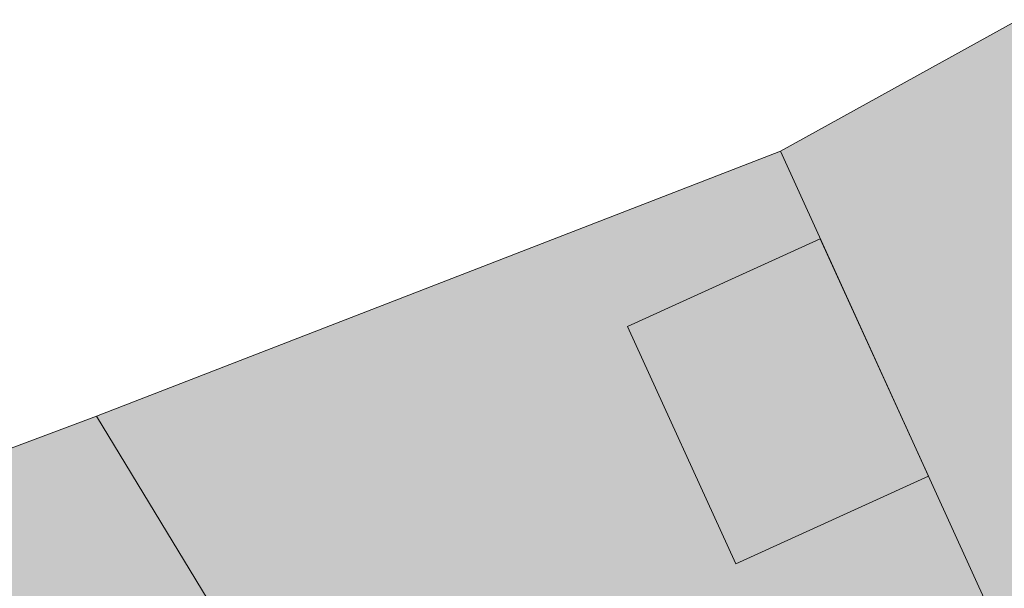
# Model space of a CAD drawing. Header units: metres. Extents: x -228 to 168, y -124 to 293.
# Tile 230 of 256: x -134 to -104, y 141 to 158. Entities that reach past the tile are written whole.
import ezdxf

# ---------------------------------------------------------------- set-up
doc = ezdxf.new("R2010")
doc.units = ezdxf.units.M
doc.header["$MEASUREMENT"] = 0
doc.layers.add('Gebäude.3 _ UMGEBUNG', color=7, linetype='Continuous')
doc.layers.add('Parzellen.3 _ UMGEBUNG', color=7, linetype='Continuous')

msp = doc.modelspace()

# ---------------------------------------------------------------- hatches: boundary and pattern name
at = {"layer": 'Gebäude.3 _ UMGEBUNG', "linetype": 'Continuous', "lineweight": 18, "true_color": 0x3f3f3f}
for points in [[(-115.239, 149.052), (-109.398, 151.714), (-106.121, 144.522), (-106.121, 146.022), (-109.398, 153.214), (-115.239, 150.552)], [(-119.144, 135.957), (-119.144, 133.457), (-108.916, 139.668), (-105.153, 133.472), (-105.153, 135.972), (-108.916, 142.169)]]:
    msp.add_hatch(color=250, dxfattribs=at).paths.add_polyline_path(points)
at = {"layer": 'Gebäude.3 _ UMGEBUNG', "linetype": 'Continuous', "lineweight": 18}
msp.add_hatch(color=255, dxfattribs=at).paths.add_polyline_path([(-109.398, 151.714), (-115.239, 149.052), (-111.962, 141.86), (-106.121, 144.522)])
at = {"layer": 'Parzellen.3 _ UMGEBUNG', "linetype": 'Continuous', "lineweight": 18, "true_color": 0xfafafa}
for points in [[(-87.483, 144.202), (-97.916, 161.384), (-110.606, 154.366), (-101.967, 135.407)], [(-101.967, 135.407), (-110.606, 154.366), (-131.34, 146.34), (-118.576, 125.321)], [(-118.576, 125.321), (-131.34, 146.34), (-148.984, 139.735), (-134.397, 115.714)]]:
    msp.add_hatch(color=7, dxfattribs=at).paths.add_polyline_path(points)

# ---------------------------------------------------------------- linework, layer by layer
at = {"layer": 'Gebäude.3 _ UMGEBUNG', "color": 254, "linetype": 'Continuous', "lineweight": 18, "true_color": 0xdfdfdf, "flags": 128}
msp.add_lwpolyline([(-109.398, 151.714), (-115.239, 149.052), (-111.962, 141.86), (-106.121, 144.522)], close=True, dxfattribs=at)
at = {"layer": 'Parzellen.3 _ UMGEBUNG', "color": 253, "linetype": 'Continuous', "lineweight": 18, "true_color": 0x9f9f9f, "flags": 128}
for points in [[(-87.483, 144.202), (-101.967, 135.407), (-110.606, 154.366), (-97.916, 161.384)], [(-101.967, 135.407), (-118.576, 125.321), (-131.34, 146.34), (-110.606, 154.366)], [(-118.576, 125.321), (-134.397, 115.714), (-148.984, 139.735), (-131.34, 146.34)]]:
    msp.add_lwpolyline(points, close=True, dxfattribs=at)

doc.saveas('drawing.dxf')
